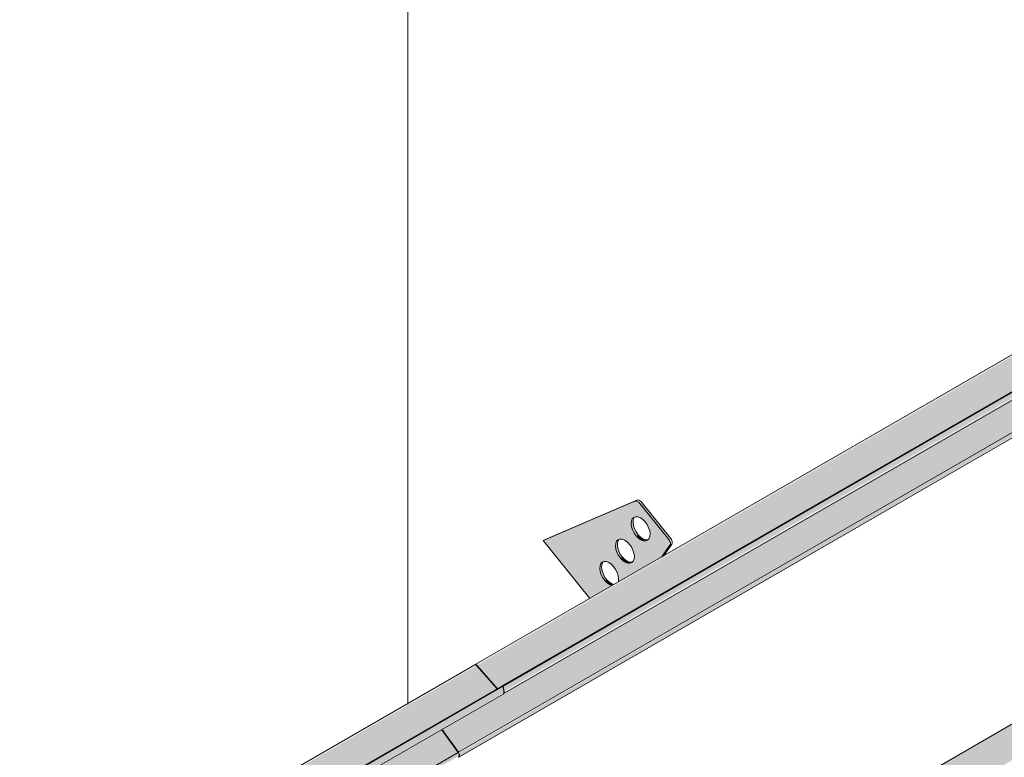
# Model space of a CAD drawing. Header units: centimetres. Extents: x 63272 to 70946, y -123 to 53714.
# Tile 48 of 50: x 70642 to 70753, y 53250 to 53332. Entities that reach past the tile are written whole.
import ezdxf

# ---------------------------------------------------------------- set-up
doc = ezdxf.new("R2010")
doc.units = ezdxf.units.CM
for name, color, linetype, lineweight in [('A-GENM', 7, 'Continuous', 5), ('A-ROOF-OTLN', 7, 'Continuous', 5), ('A-ROOF-PATT', 7, 'Continuous', 5)]:
    doc.layers.add(name, color=color, linetype=linetype, lineweight=lineweight)

# ---------------------------------------------------------------- blocks, each defined once
blk = doc.blocks.new('Construction_Roof-Accessories_Lindab_SNO_KOTEGL - Construction_Roof-Accessories_Lindab_SNO-V31-_3D_ Kopia 1 Kopia 1')
at = {"layer": 'A-GENM', "true_color": 0x383e42}
for points in [[(-1021.02, 53175.55), (-879.6, 53257.2), (-881.92, 53259.83), (-1023.35, 53178.18), (-1021.2, 53175.76)], [(-1020.3, 53175.24), (-878.87, 53256.89), (-878.98, 53257.49), (-1020.4, 53175.84), (-1020.32, 53175.37)], [(-1020.37, 53174.97), (-878.87, 53256.75), (-878.98, 53256.83), (-1020.3, 53175.1), (-1020.33, 53175.01)], [(-1025.41, 53168.41), (-883.99, 53250.06), (-885.86, 53252.63), (-1027.28, 53170.98)], [(-1023.35, 53178.18), (-893.37, 53253.41), (-1023.39, 53178.22), (-1023.38, 53178.21)], [(-1025.36, 53167.87), (-883.86, 53249.7), (-884, 53250.05), (-1025.35, 53168.32), (-1025.3, 53167.95), (-1025.35, 53167.88)]]:
    blk.add_hatch(color=250, dxfattribs=at).paths.add_polyline_path(points)
at = {"layer": 'A-GENM', "color": 250, "true_color": 0x2a2a2a}
for p, q in [((-882.12, 53259.91), (-1023.55, 53178.26)), ((-881.92, 53259.83), (-879.6, 53257.2)), ((-1020.48, 53175.86), (-879.06, 53257.51)), ((-1020.4, 53175.84), (-878.98, 53257.49)), ((-879.06, 53257.51), (-878.98, 53257.49)), ((-878.98, 53257.49), (-878.87, 53256.89)), ((-1020.38, 53174.97), (-878.95, 53256.62)), ((-885.87, 53252.64), (-883.99, 53250.06)), ((-1025.41, 53168.41), (-883.99, 53250.06))]:
    blk.add_line(p, q, dxfattribs=at)
for points in [[(-882.13, 53259.91, 0), (-882.09, 53259.92, 0), (-882.05, 53259.92, 0), (-882.01, 53259.9, 0), (-881.97, 53259.87, 0), (-881.92, 53259.83, 0)], [(-878.87, 53256.89, 0), (-878.87, 53256.8, 0), (-878.88, 53256.72, 0), (-878.91, 53256.66, 0), (-878.95, 53256.62, 0), (-878.95, 53256.62, 0)], [(-883.99, 53250.06, 0), (-883.93, 53249.97, 0), (-883.89, 53249.88, 0), (-883.87, 53249.78, 0), (-883.86, 53249.7, 0), (-883.87, 53249.62, 0), (-883.9, 53249.56, 0), (-883.94, 53249.52, 0), (-883.95, 53249.51, 0)]]:
    blk.add_polyline3d(points, dxfattribs=at)
blk = doc.blocks.new('Construction_Roof-Accessories_Lindab_KOTEGL - Construction_Roof-Accessories_Lindab_KOTEGL-9237833-_3D_ Kopia 1 Kopia 1')
at = {"layer": 'A-GENM', "true_color": 0x383e42}
h = blk.add_hatch(color=250, dxfattribs=at)
h.paths.add_polyline_path([(-1434.93, 52940.75), (-1432.45, 52942.18), (-1432.99, 52942.47), (-1433.48, 52943.05), (-1433.78, 52943.88), (-1433.76, 52944.45), (-1433.53, 52944.81), (-1433.06, 52944.87), (-1432.51, 52944.58), (-1431.97, 52943.88), (-1431.72, 52943.15), (-1431.66, 52942.63), (-1426.83, 52945.42), (-1425.94, 52946.84), (-1426.05, 52947.35), (-1429.29, 52951.38), (-1429.86, 52951.64), (-1440.16, 52947.25), (-1437.13, 52943.48)])
h.paths.add_polyline_path([(-1430.42, 52944.68), (-1430.95, 52944.79), (-1431.48, 52945.25), (-1431.88, 52945.91), (-1432.03, 52946.71), (-1431.92, 52947.16), (-1431.55, 52947.4), (-1431.02, 52947.28), (-1430.49, 52946.83), (-1430.05, 52946.05), (-1429.92, 52945.47), (-1430.05, 52944.92), (-1430.3, 52944.72)])
h.paths.add_polyline_path([(-1428.65, 52947.19), (-1429.18, 52947.31), (-1429.71, 52947.76), (-1430.12, 52948.42), (-1430.28, 52949.12), (-1430.15, 52949.67), (-1429.78, 52949.91), (-1429.25, 52949.8), (-1428.72, 52949.34), (-1428.32, 52948.68), (-1428.16, 52947.98), (-1428.32, 52947.4), (-1428.62, 52947.2)])
for points in [[(-1426.05, 52947.35), (-1425.84, 52947.47), (-1429.07, 52951.5), (-1429.29, 52951.38), (-1427.34, 52948.96)], [(-1429.71, 52947.76), (-1429.55, 52947.95), (-1429.94, 52948.66), (-1430.06, 52949.24), (-1430.15, 52949.48), (-1430.25, 52949.42), (-1430.23, 52948.78), (-1429.9, 52948.02), (-1429.73, 52947.78)], [(-1428.91, 52947.2), (-1428.75, 52947.35), (-1429.3, 52947.68), (-1429.5, 52947.88), (-1429.71, 52947.76), (-1429.18, 52947.31), (-1428.97, 52947.22)], [(-1431.48, 52945.25), (-1431.32, 52945.44), (-1431.71, 52946.15), (-1431.83, 52946.73), (-1431.92, 52946.97), (-1432.02, 52946.91), (-1432, 52946.27), (-1431.66, 52945.5), (-1431.5, 52945.26)], [(-1426.83, 52945.42), (-1426.61, 52945.55), (-1425.92, 52946.71)], [(-1430.67, 52944.69), (-1430.46, 52944.81), (-1431.01, 52945.11), (-1431.27, 52945.37), (-1431.48, 52945.25), (-1430.85, 52944.76)], [(-1433.25, 52942.73), (-1433.04, 52942.85), (-1433.48, 52943.63), (-1433.6, 52944.22), (-1433.69, 52944.45), (-1433.78, 52944.4), (-1433.77, 52943.75), (-1433.44, 52943), (-1433.26, 52942.75)], [(-1432.45, 52942.18), (-1432.36, 52942.35), (-1432.78, 52942.59), (-1433.04, 52942.85), (-1433.25, 52942.73), (-1432.61, 52942.24), (-1432.5, 52942.2)]]:
    blk.add_hatch(color=250, dxfattribs=at).paths.add_polyline_path(points)
at = {"layer": 'A-GENM', "color": 250, "true_color": 0x2a2a2a}
for p, q in [((-1439.94, 52947.37), (-1429.65, 52951.77)), ((-1429.86, 52951.64), (-1440.16, 52947.25)), ((-1426.05, 52947.35), (-1429.29, 52951.38)), ((-1429.07, 52951.5), (-1425.84, 52947.47)), ((-1439.94, 52947.37), (-1440.16, 52947.25)), ((-1440.16, 52947.25), (-1434.91, 52940.72)), ((-1426.87, 52945.36), (-1425.92, 52946.71)), ((-1425.71, 52946.84), (-1426.66, 52945.48))]:
    blk.add_line(p, q, dxfattribs=at)
for points in [[(-1429.65, 52951.77, 0), (-1429.55, 52951.79, 0), (-1429.43, 52951.77, 0), (-1429.31, 52951.71, 0), (-1429.19, 52951.62, 0), (-1429.07, 52951.5, 0)], [(-1429.29, 52951.38, 0), (-1429.4, 52951.5, 0), (-1429.52, 52951.59, 0), (-1429.64, 52951.64, 0), (-1429.76, 52951.66, 0), (-1429.86, 52951.64, 0)], [(-1429.71, 52947.76, 0), (-1429.94, 52948.07, 0), (-1430.12, 52948.42, 0), (-1430.23, 52948.78, 0), (-1430.28, 52949.12, 0), (-1430.25, 52949.42, 0), (-1430.15, 52949.67, 0), (-1429.99, 52949.83, 0), (-1429.78, 52949.91, 0), (-1429.52, 52949.9, 0), (-1429.25, 52949.8, 0), (-1428.98, 52949.61, 0), (-1428.72, 52949.34, 0)], [(-1429.94, 52949.79, 0), (-1430.04, 52949.55, 0), (-1430.06, 52949.24, 0), (-1430.02, 52948.9, 0), (-1429.9, 52948.54, 0), (-1429.73, 52948.2, 0), (-1429.5, 52947.88, 0)], [(-1428.72, 52949.34, 0), (-1428.49, 52949.03, 0), (-1428.32, 52948.68, 0), (-1428.2, 52948.32, 0), (-1428.16, 52947.98, 0), (-1428.18, 52947.68, 0), (-1428.28, 52947.44, 0), (-1428.44, 52947.27, 0), (-1428.65, 52947.19, 0), (-1428.91, 52947.2, 0), (-1429.18, 52947.31, 0), (-1429.45, 52947.5, 0), (-1429.71, 52947.76, 0)], [(-1431.48, 52945.25, 0), (-1431.71, 52945.56, 0), (-1431.88, 52945.91, 0), (-1432, 52946.27, 0), (-1432.04, 52946.61, 0), (-1432.02, 52946.91, 0), (-1431.92, 52947.16, 0), (-1431.76, 52947.32, 0), (-1431.55, 52947.4, 0), (-1431.29, 52947.39, 0), (-1431.02, 52947.28, 0), (-1430.74, 52947.09, 0), (-1430.49, 52946.83, 0)], [(-1431.71, 52947.28, 0), (-1431.81, 52947.03, 0), (-1431.83, 52946.73, 0), (-1431.79, 52946.39, 0), (-1431.67, 52946.03, 0), (-1431.5, 52945.68, 0), (-1431.27, 52945.37, 0)], [(-1429.5, 52947.88, 0), (-1429.24, 52947.62, 0), (-1428.97, 52947.43, 0), (-1428.69, 52947.32, 0), (-1428.44, 52947.31, 0)], [(-1425.92, 52946.71, 0), (-1425.88, 52946.79, 0), (-1425.87, 52946.89, 0), (-1425.88, 52947, 0), (-1425.92, 52947.12, 0), (-1425.97, 52947.24, 0), (-1426.05, 52947.35, 0)], [(-1425.84, 52947.47, 0), (-1425.76, 52947.36, 0), (-1425.71, 52947.24, 0), (-1425.67, 52947.13, 0), (-1425.66, 52947.01, 0), (-1425.67, 52946.91, 0), (-1425.71, 52946.84, 0)], [(-1430.49, 52946.83, 0), (-1430.26, 52946.52, 0), (-1430.08, 52946.17, 0), (-1429.97, 52945.81, 0), (-1429.92, 52945.47, 0), (-1429.95, 52945.17, 0), (-1430.05, 52944.92, 0), (-1430.21, 52944.76, 0), (-1430.42, 52944.68, 0), (-1430.67, 52944.69, 0), (-1430.95, 52944.79, 0), (-1431.22, 52944.98, 0), (-1431.48, 52945.25, 0)], [(-1431.27, 52945.37, 0), (-1431.01, 52945.11, 0), (-1430.74, 52944.92, 0), (-1430.46, 52944.81, 0), (-1430.21, 52944.8, 0)], [(-1433.25, 52942.73, 0), (-1433.48, 52943.05, 0), (-1433.65, 52943.39, 0), (-1433.77, 52943.75, 0), (-1433.81, 52944.09, 0), (-1433.78, 52944.4, 0), (-1433.69, 52944.64, 0), (-1433.53, 52944.81, 0), (-1433.31, 52944.89, 0), (-1433.06, 52944.87, 0), (-1432.79, 52944.77, 0), (-1432.51, 52944.58, 0), (-1432.25, 52944.32, 0)], [(-1433.48, 52944.76, 0), (-1433.57, 52944.52, 0), (-1433.6, 52944.22, 0), (-1433.55, 52943.87, 0), (-1433.44, 52943.52, 0), (-1433.26, 52943.17, 0), (-1433.04, 52942.85, 0)], [(-1432.25, 52944.32, 0), (-1432.03, 52944, 0), (-1431.85, 52943.65, 0), (-1431.74, 52943.29, 0), (-1431.69, 52942.95, 0), (-1431.72, 52942.65, 0)], [(-1433.04, 52942.85, 0), (-1432.78, 52942.59, 0), (-1432.5, 52942.4, 0), (-1432.23, 52942.3, 0)], [(-1432.44, 52942.17, 0), (-1432.71, 52942.28, 0), (-1432.99, 52942.47, 0), (-1433.25, 52942.73, 0)]]:
    blk.add_polyline3d(points, dxfattribs=at)
blk = doc.blocks.new('Construction_Roof-Accessories_Lindab_SNO_KOTEGL - Construction_Roof-Accessories_Lindab_SNO-V33-_3D_ Kopia 1 Kopia 1')
at = {"layer": 'A-GENM', "true_color": 0x383e42}
for points in [[(-881.89, 53259.85), (-740.55, 53341.57), (-740.73, 53341.54), (-881.93, 53259.89), (-881.92, 53259.88)], [(-878.9, 53257.02), (-878.87, 53257.11), (-878.87, 53257.62), (-738.14, 53338.87), (-740.47, 53341.5), (-881.87, 53259.83), (-879.57, 53257.22), (-878.98, 53257.49), (-878.92, 53257.14)], [(-878.84, 53256.91), (-737.42, 53338.55), (-737.52, 53339.16), (-878.94, 53257.49), (-878.86, 53257.04)], [(-878.92, 53256.64), (-737.42, 53338.42), (-737.52, 53338.5), (-878.84, 53256.78), (-878.91, 53256.65)], [(-883.95, 53250.08), (-742.53, 53331.73), (-744.41, 53334.3), (-878.83, 53256.82), (-878.92, 53256.65), (-879.25, 53256.44), (-885.83, 53252.65), (-883.99, 53250.13)], [(-883.91, 53249.54), (-742.4, 53331.37), (-742.55, 53331.72), (-883.9, 53249.99), (-883.85, 53249.61), (-883.9, 53249.54)], [(-878.87, 53256.8), (-878.84, 53256.93), (-878.87, 53256.81)], [(-883.86, 53249.74), (-883.85, 53249.88), (-883.86, 53249.76)]]:
    blk.add_hatch(color=250, dxfattribs=at).paths.add_polyline_path(points)
h = blk.add_hatch(color=250, dxfattribs=at)
h.paths.add_polyline_path([(-883.98, 53250.05), (-884.01, 53250.16), (-883.99, 53250.06)])
h.paths.add_polyline_path([(-879.6, 53257.2), (-879.57, 53257.22), (-879.69, 53257.31)])
at = {"layer": 'A-GENM', "color": 250, "true_color": 0x2a2a2a}
for p, q in [((-740.67, 53341.58), (-882.09, 53259.93)), ((-879.03, 53257.53), (-737.6, 53339.18)), ((-878.94, 53257.51), (-737.52, 53339.16)), ((-878.92, 53256.64), (-737.5, 53338.29)), ((-883.95, 53250.08), (-742.53, 53331.73)), ((-883.91, 53249.53), (-742.49, 53331.18)), ((-879.57, 53257.22), (-881.89, 53259.85)), ((-878.94, 53257.51), (-879.03, 53257.53)), ((-878.84, 53256.91), (-878.94, 53257.51)), ((-883.95, 53250.08), (-885.84, 53252.66))]:
    blk.add_line(p, q, dxfattribs=at)
for points in [[(-881.89, 53259.85, 0), (-881.93, 53259.89, 0), (-881.98, 53259.92, 0), (-882.02, 53259.94, 0), (-882.06, 53259.94, 0), (-882.09, 53259.93, 0)], [(-878.92, 53256.64, 0), (-878.87, 53256.68, 0), (-878.84, 53256.74, 0), (-878.83, 53256.82, 0), (-878.84, 53256.91, 0)], [(-883.91, 53249.54, 0), (-883.86, 53249.58, 0), (-883.84, 53249.64, 0), (-883.83, 53249.72, 0), (-883.83, 53249.8, 0), (-883.86, 53249.9, 0), (-883.9, 53249.99, 0), (-883.95, 53250.08, 0)]]:
    blk.add_polyline3d(points, dxfattribs=at)

msp = doc.modelspace()

# ---------------------------------------------------------------- hatches: boundary and pattern name
at = {"layer": 'A-ROOF-PATT'}
h = msp.add_hatch(dxfattribs=at)
h.set_pattern_fill('FP_13', color=256, style=0, pattern_type=2)
h.set_pattern_definition([(90, (62042.68, 51332.19), (-112.25, 22.813), [])])
h.paths.add_polyline_path([(70088.88, 52869.34), (70883.69, 53328.22), (70590.38, 53693.1), (69795.57, 53234.22), (70086.13, 52872.75)])
h.paths.add_polyline_path([(70126.01, 52922.92), (70125.96, 52923.03), (70125.86, 52923.01), (70125.4, 52923.1), (70125.86, 52923.49), (70123.48, 52926.94), (70123.51, 52927.18), (70127.88, 52933.2), (70128.53, 52933.72), (70140.71, 52940.75), (70135.48, 52947.25), (70135.69, 52947.37), (70145.86, 52951.6), (70146.38, 52951.4), (70146.56, 52951.5), (70149.72, 52947.42), (70149.6, 52947.27), (70149.72, 52946.71), (70149.83, 52946.69), (70149.02, 52945.55), (70225.56, 52989.74), (70220.33, 52996.24), (70220.54, 52996.36), (70230.71, 53000.59), (70231.24, 53000.39), (70231.42, 53000.49), (70234.57, 52996.41), (70234.46, 52996.26), (70234.57, 52995.7), (70234.68, 52995.68), (70233.88, 52994.54), (70282.13, 53022.4), (70276.9, 53028.9), (70277.11, 53029.02), (70287.28, 53033.25), (70287.81, 53033.05), (70287.98, 53033.15), (70291.14, 53029.07), (70291.03, 53028.92), (70291.14, 53028.36), (70291.25, 53028.34), (70290.44, 53027.2), (70366.98, 53071.39), (70361.75, 53077.89), (70361.97, 53078.01), (70372.13, 53082.24), (70372.66, 53082.03), (70372.84, 53082.14), (70375.99, 53078.06), (70375.88, 53077.91), (70375.99, 53077.35), (70376.1, 53077.33), (70375.3, 53076.19), (70423.55, 53104.05), (70418.32, 53110.55), (70418.56, 53110.69), (70428.7, 53114.9), (70429.23, 53114.69), (70429.4, 53114.8), (70432.56, 53110.72), (70432.45, 53110.57), (70432.56, 53110.01), (70432.67, 53109.99), (70431.87, 53108.85), (70508.4, 53153.04), (70503.17, 53159.54), (70503.39, 53159.66), (70513.56, 53163.89), (70514.08, 53163.68), (70514.26, 53163.79), (70517.41, 53159.71), (70517.3, 53159.56), (70517.41, 53159), (70517.53, 53158.98), (70516.72, 53157.84), (70564.97, 53185.7), (70559.74, 53192.2), (70559.96, 53192.32), (70570.12, 53196.55), (70570.65, 53196.34), (70570.83, 53196.45), (70573.98, 53192.37), (70573.87, 53192.22), (70573.98, 53191.66), (70574.09, 53191.64), (70573.29, 53190.5), (70649.83, 53234.69), (70644.6, 53241.19), (70644.81, 53241.31), (70654.98, 53245.54), (70655.5, 53245.33), (70655.68, 53245.44), (70658.83, 53241.36), (70658.72, 53241.21), (70658.83, 53240.65), (70658.95, 53240.63), (70658.14, 53239.49), (70693.67, 53259.87), (70693.67, 53260), (70706.43, 53267.36), (70701.2, 53273.87), (70701.41, 53273.99), (70711.58, 53278.22), (70712.1, 53278.01), (70712.28, 53278.12), (70715.44, 53274.04), (70715.32, 53273.89), (70715.44, 53273.33), (70715.55, 53273.31), (70714.74, 53272.17), (70791.28, 53316.35), (70786.05, 53322.86), (70786.26, 53322.98), (70796.43, 53327.21), (70796.96, 53327), (70797.13, 53327.11), (70800.29, 53323.03), (70800.18, 53322.88), (70800.29, 53322.32), (70800.4, 53322.3), (70799.6, 53321.16), (70835.13, 53341.54), (70835.17, 53341.5), (70837.49, 53338.87), (70838.11, 53339.16), (70838.18, 53338.33), (70837.84, 53338.11), (70831.23, 53334.3), (70833.23, 53331.37), (70833.09, 53331.15), (70691.81, 53249.72), (70691.73, 53249.55), (70691.54, 53249.43), (70126.05, 52922.94)])
h.paths.add_polyline_path([(70143.4, 52942.3), (70143.93, 52942.73), (70143.9, 52943.29), (70143.57, 52944.05), (70143.12, 52944.58), (70142.58, 52944.87), (70142.11, 52944.81), (70141.88, 52944.41), (70142.06, 52944.52), (70142.08, 52943.87), (70142.46, 52943.05), (70142.92, 52942.55), (70143.28, 52942.35)])
h.paths.add_polyline_path([(70145.21, 52944.68), (70145.59, 52944.92), (70145.71, 52945.47), (70145.55, 52946.17), (70145.07, 52946.91), (70144.5, 52947.33), (70144.06, 52947.39), (70143.72, 52947.16), (70143.72, 52946.97), (70143.82, 52946.91), (70143.85, 52946.39), (70144.23, 52945.56), (70144.69, 52945.06), (70145.08, 52944.76), (70145.17, 52944.68)])
h.paths.add_polyline_path([(70146.98, 52947.19), (70147.36, 52947.44), (70147.48, 52947.98), (70147.32, 52948.68), (70146.92, 52949.34), (70146.35, 52949.81), (70145.82, 52949.9), (70145.48, 52949.67), (70145.48, 52949.48), (70145.59, 52949.42), (70145.62, 52948.9), (70146, 52948.07), (70146.46, 52947.57), (70146.77, 52947.22), (70146.94, 52947.19)])
h.paths.add_polyline_path([(70228.25, 52991.29), (70228.77, 52991.64), (70228.75, 52992.28), (70228.43, 52993.04), (70227.98, 52993.57), (70227.43, 52993.86), (70226.96, 52993.8), (70226.74, 52993.4), (70226.92, 52993.51), (70226.96, 52992.78), (70227.31, 52992.04), (70227.77, 52991.54), (70228.13, 52991.34)])
h.paths.add_polyline_path([(70230.07, 52993.67), (70230.44, 52993.91), (70230.57, 52994.46), (70230.35, 52995.26), (70229.92, 52995.9), (70229.35, 52996.32), (70228.91, 52996.38), (70228.57, 52996.15), (70228.57, 52995.96), (70228.67, 52995.9), (70228.7, 52995.38), (70229.08, 52994.55), (70229.54, 52994.05), (70229.93, 52993.75), (70230.03, 52993.67)])
h.paths.add_polyline_path([(70231.84, 52996.18), (70232.21, 52996.42), (70232.33, 52996.97), (70232.17, 52997.67), (70231.77, 52998.33), (70231.2, 52998.8), (70230.68, 52998.89), (70230.34, 52998.66), (70230.34, 52998.47), (70230.44, 52998.41), (70230.47, 52997.89), (70230.84, 52997.07), (70231.31, 52996.56), (70231.62, 52996.21), (70231.8, 52996.18)])
h.paths.add_polyline_path([(70284.82, 53023.95), (70285.35, 53024.38), (70285.32, 53024.94), (70285, 53025.7), (70284.55, 53026.23), (70284, 53026.52), (70283.53, 53026.46), (70283.3, 53026.06), (70283.49, 53026.17), (70283.53, 53025.44), (70283.88, 53024.7), (70284.34, 53024.2), (70284.7, 53024)])
h.paths.add_polyline_path([(70286.63, 53026.33), (70287.01, 53026.57), (70287.13, 53027.12), (70286.92, 53027.92), (70286.49, 53028.56), (70285.92, 53028.98), (70285.48, 53029.04), (70285.14, 53028.81), (70285.14, 53028.62), (70285.24, 53028.56), (70285.27, 53028.04), (70285.65, 53027.21), (70286.11, 53026.71), (70286.5, 53026.41), (70286.6, 53026.33)])
h.paths.add_polyline_path([(70288.4, 53028.84), (70288.78, 53029.09), (70288.9, 53029.63), (70288.74, 53030.33), (70288.34, 53030.99), (70287.77, 53031.46), (70287.25, 53031.55), (70286.91, 53031.32), (70286.91, 53031.13), (70287.01, 53031.07), (70287.04, 53030.55), (70287.42, 53029.72), (70287.88, 53029.22), (70288.19, 53028.87), (70288.36, 53028.84)])
h.paths.add_polyline_path([(70369.67, 53072.94), (70370.2, 53073.37), (70370.17, 53073.93), (70369.85, 53074.69), (70369.4, 53075.22), (70368.85, 53075.51), (70368.38, 53075.45), (70368.16, 53075.05), (70368.34, 53075.16), (70368.38, 53074.43), (70368.73, 53073.69), (70369.2, 53073.19), (70369.55, 53072.99)])
h.paths.add_polyline_path([(70371.49, 53075.32), (70371.86, 53075.56), (70371.99, 53076.11), (70371.83, 53076.81), (70371.42, 53077.48), (70370.78, 53077.97), (70370.33, 53078.03), (70369.99, 53077.79), (70369.99, 53077.61), (70370.09, 53077.55), (70370.12, 53077.03), (70370.5, 53076.2), (70370.96, 53075.7), (70371.35, 53075.4), (70371.45, 53075.32)])
h.paths.add_polyline_path([(70373.26, 53077.83), (70373.63, 53078.07), (70373.76, 53078.62), (70373.6, 53079.32), (70373.19, 53079.98), (70372.62, 53080.45), (70372.1, 53080.54), (70371.76, 53080.31), (70371.76, 53080.12), (70371.86, 53080.06), (70371.89, 53079.54), (70372.27, 53078.71), (70372.73, 53078.21), (70373.05, 53077.86), (70373.22, 53077.83)])
h.paths.add_polyline_path([(70426.24, 53105.6), (70426.77, 53106.03), (70426.74, 53106.59), (70426.42, 53107.35), (70425.97, 53107.88), (70425.39, 53108.17), (70424.95, 53108.11), (70424.73, 53107.71), (70424.91, 53107.82), (70424.95, 53107.09), (70425.3, 53106.35), (70425.76, 53105.85), (70426.12, 53105.64)])
h.paths.add_polyline_path([(70428.06, 53107.98), (70428.43, 53108.22), (70428.55, 53108.77), (70428.34, 53109.57), (70427.91, 53110.21), (70427.34, 53110.63), (70426.9, 53110.69), (70426.56, 53110.45), (70426.56, 53110.27), (70426.66, 53110.21), (70426.69, 53109.69), (70427.07, 53108.86), (70427.53, 53108.36), (70427.92, 53108.06), (70428.02, 53107.98)])
h.paths.add_polyline_path([(70429.83, 53110.49), (70430.2, 53110.73), (70430.32, 53111.28), (70430.16, 53111.98), (70429.76, 53112.64), (70429.19, 53113.11), (70428.67, 53113.2), (70428.33, 53112.97), (70428.33, 53112.78), (70428.43, 53112.72), (70428.46, 53112.2), (70428.84, 53111.37), (70429.3, 53110.87), (70429.61, 53110.52), (70429.79, 53110.49)])
h.paths.add_polyline_path([(70511.09, 53154.59), (70511.61, 53154.94), (70511.6, 53155.58), (70511.27, 53156.34), (70510.82, 53156.87), (70510.27, 53157.16), (70509.81, 53157.1), (70509.58, 53156.7), (70509.76, 53156.81), (70509.81, 53156.08), (70510.16, 53155.34), (70510.62, 53154.84), (70510.97, 53154.63)])
h.paths.add_polyline_path([(70512.91, 53156.97), (70513.28, 53157.21), (70513.41, 53157.76), (70513.2, 53158.56), (70512.77, 53159.2), (70512.2, 53159.62), (70511.75, 53159.68), (70511.41, 53159.44), (70511.41, 53159.26), (70511.52, 53159.2), (70511.55, 53158.68), (70511.92, 53157.85), (70512.38, 53157.35), (70512.77, 53157.04), (70512.87, 53156.97)])
h.paths.add_polyline_path([(70514.68, 53159.48), (70515.05, 53159.72), (70515.18, 53160.27), (70515.02, 53160.97), (70514.62, 53161.63), (70514.05, 53162.1), (70513.52, 53162.19), (70513.18, 53161.96), (70513.18, 53161.77), (70513.28, 53161.71), (70513.31, 53161.19), (70513.68, 53160.37), (70514.19, 53159.84), (70514.47, 53159.51), (70514.64, 53159.48)])
h.paths.add_polyline_path([(70567.66, 53187.25), (70568.19, 53187.68), (70568.16, 53188.24), (70567.87, 53188.95), (70567.39, 53189.53), (70566.84, 53189.82), (70566.37, 53189.76), (70566.15, 53189.36), (70566.33, 53189.47), (70566.37, 53188.74), (70566.72, 53188), (70567.19, 53187.5), (70567.54, 53187.29)])
h.paths.add_polyline_path([(70569.48, 53189.62), (70569.85, 53189.87), (70569.98, 53190.42), (70569.82, 53191.12), (70569.41, 53191.79), (70568.77, 53192.28), (70568.32, 53192.34), (70567.98, 53192.1), (70567.98, 53191.92), (70568.08, 53191.86), (70568.14, 53191.25), (70568.49, 53190.51), (70568.95, 53190.01), (70569.34, 53189.7), (70569.44, 53189.63)])
h.paths.add_polyline_path([(70571.25, 53192.14), (70571.62, 53192.38), (70571.75, 53192.93), (70571.58, 53193.63), (70571.18, 53194.29), (70570.61, 53194.76), (70570.09, 53194.85), (70569.75, 53194.62), (70569.75, 53194.43), (70569.85, 53194.37), (70569.88, 53193.85), (70570.25, 53193.03), (70570.72, 53192.52), (70571.04, 53192.17), (70571.21, 53192.14)])
h.paths.add_polyline_path([(70652.51, 53236.24), (70653.04, 53236.67), (70653.02, 53237.23), (70652.69, 53237.99), (70652.19, 53238.56), (70651.69, 53238.81), (70651.23, 53238.75), (70651, 53238.35), (70651.18, 53238.46), (70651.2, 53237.81), (70651.58, 53236.98), (70652.04, 53236.49), (70652.39, 53236.28)])
h.paths.add_polyline_path([(70654.33, 53238.61), (70654.71, 53238.86), (70654.83, 53239.41), (70654.62, 53240.21), (70654.19, 53240.85), (70653.62, 53241.27), (70653.17, 53241.33), (70652.83, 53241.09), (70652.83, 53240.91), (70652.94, 53240.85), (70652.97, 53240.33), (70653.34, 53239.5), (70653.81, 53239), (70654.19, 53238.69), (70654.29, 53238.62)])
h.paths.add_polyline_path([(70656.1, 53241.13), (70656.47, 53241.37), (70656.6, 53241.92), (70656.44, 53242.62), (70656.04, 53243.28), (70655.47, 53243.75), (70654.94, 53243.84), (70654.6, 53243.61), (70654.6, 53243.42), (70654.71, 53243.36), (70654.74, 53242.84), (70655.11, 53242.01), (70655.57, 53241.51), (70655.89, 53241.16), (70656.06, 53241.13)])
h.paths.add_polyline_path([(70709.12, 53268.92), (70709.64, 53269.27), (70709.62, 53269.91), (70709.29, 53270.67), (70708.84, 53271.2), (70708.3, 53271.49), (70707.83, 53271.43), (70707.6, 53271.03), (70707.78, 53271.14), (70707.83, 53270.41), (70708.18, 53269.66), (70708.64, 53269.17), (70709, 53268.96)])
h.paths.add_polyline_path([(70710.93, 53271.29), (70711.31, 53271.54), (70711.43, 53272.09), (70711.22, 53272.89), (70710.79, 53273.53), (70710.22, 53273.95), (70709.78, 53274.01), (70709.44, 53273.77), (70709.44, 53273.59), (70709.54, 53273.53), (70709.57, 53273.01), (70709.95, 53272.18), (70710.41, 53271.68), (70710.8, 53271.37), (70710.89, 53271.3)])
h.paths.add_polyline_path([(70712.7, 53273.81), (70713.08, 53274.05), (70713.2, 53274.6), (70713.04, 53275.3), (70712.64, 53275.96), (70712.07, 53276.43), (70711.54, 53276.52), (70711.2, 53276.29), (70711.2, 53276.1), (70711.31, 53276.04), (70711.34, 53275.52), (70711.71, 53274.7), (70712.18, 53274.19), (70712.49, 53273.84), (70712.66, 53273.81)])
h.paths.add_polyline_path([(70793.97, 53317.91), (70794.49, 53318.26), (70794.47, 53318.9), (70794.18, 53319.61), (70793.7, 53320.19), (70793.15, 53320.48), (70792.68, 53320.41), (70792.46, 53320.02), (70792.64, 53320.13), (70792.66, 53319.48), (70793.03, 53318.65), (70793.49, 53318.16), (70793.85, 53317.95)])
h.paths.add_polyline_path([(70795.79, 53320.28), (70796.16, 53320.53), (70796.28, 53321.08), (70796.12, 53321.78), (70795.72, 53322.44), (70795.07, 53322.94), (70794.63, 53323), (70794.29, 53322.76), (70794.29, 53322.58), (70794.4, 53322.64), (70794.42, 53322), (70794.8, 53321.17), (70795.26, 53320.67), (70795.65, 53320.36), (70795.75, 53320.29)])
h.paths.add_polyline_path([(70797.55, 53322.8), (70797.93, 53323.04), (70798.05, 53323.59), (70797.89, 53324.29), (70797.49, 53324.95), (70796.92, 53325.42), (70796.4, 53325.51), (70796.06, 53325.28), (70796.06, 53325.09), (70796.16, 53325.03), (70796.19, 53324.51), (70796.57, 53323.68), (70797.03, 53323.18), (70797.34, 53322.83), (70797.52, 53322.8)])
at = {"layer": 'A-ROOF-PATT', "true_color": 0xc7ae96}
h = msp.add_hatch(color=253, dxfattribs=at)
h.paths.add_polyline_path([(70088.88, 52865.25), (70866.49, 53314.21), (70866.38, 53314.76), (70866.45, 53316.48), (70866.58, 53316.93), (70867.22, 53317.71), (70867.98, 53318.24), (70869.38, 53318.76), (70870.13, 53318.93), (70871.38, 53319.03), (70873.38, 53318.76), (70874.16, 53318.64), (70890.76, 53328.22), (70883.52, 53328.13), (70088.88, 52869.34), (70088.88, 52867.29)])
h.paths.add_polyline_path([(70867.31, 53314.68), (70872.03, 53317.41), (70871.38, 53317.46), (70870.13, 53317.36), (70868.46, 53316.86), (70867.98, 53316.65), (70867.05, 53315.83), (70866.76, 53315.39), (70867.3, 53314.7)])

# ---------------------------------------------------------------- linework, layer by layer
at = {"layer": 'A-ROOF-OTLN'}
msp.add_line((70085.34, 52867.29), (70887.22, 53330.26), dxfattribs=at)

# ---------------------------------------------------------------- block references
at = {"layer": 'A-GENM', "color": 250, "true_color": 0x2a2a2a}
for name, p in [('Construction_Roof-Accessories_Lindab_SNO_KOTEGL - Construction_Roof-Accessories_Lindab_SNO-V33-_3D_ Kopia 1 Kopia 1', (71575.64, 0)), ('Construction_Roof-Accessories_Lindab_KOTEGL - Construction_Roof-Accessories_Lindab_KOTEGL-9237833-_3D_ Kopia 1 Kopia 1', (72141.36, 326.62)), ('Construction_Roof-Accessories_Lindab_SNO_KOTEGL - Construction_Roof-Accessories_Lindab_SNO-V31-_3D_ Kopia 1 Kopia 1', (71575.64, 0))]:
    msp.add_blockref(name, p, dxfattribs=at)

doc.saveas('drawing.dxf')
